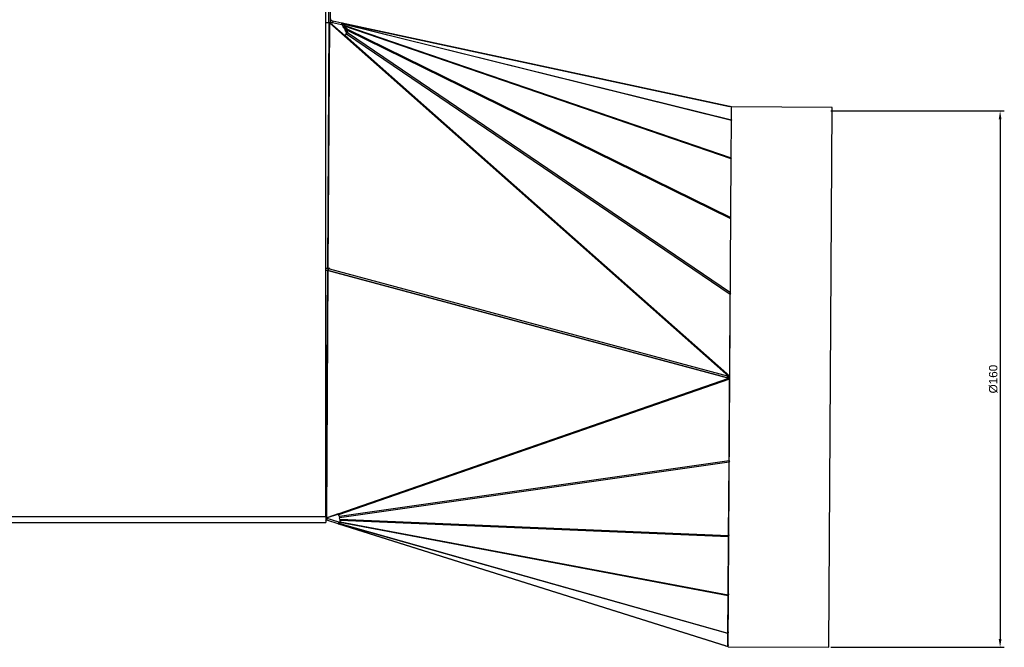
# Model space of a CAD drawing. Header units: inches. Extents: x -3977 to 448, y -4288 to 2176.
# Tile 71 of 206: x -343 to -49, y -4185 to -3998. Entities that reach past the tile are written whole.
import ezdxf

# ---------------------------------------------------------------- set-up
doc = ezdxf.new("R2010")
doc.units = ezdxf.units.IN
doc.header["$MEASUREMENT"] = 0
doc.layers.get('DEFPOINTS').update_dxf_attribs({"lineweight": 20})
doc.layers.add('COTE', color=5, linetype='Continuous', lineweight=9)
doc.styles.get("Standard").update_dxf_attribs({"font": 'arial.ttf'})
doc.dimstyles.new('ISO-25$0', dxfattribs={"dimtxt": 100, "dimasz": 50, "dimexe": 1.25, "dimexo": 0.625, "dimtad": 1, "dimtxsty": 'Standard', "dimcen": 2.5, "dimadec": 0, "dimazin": 0, "dimtfac": 1, "dimtmove": 0, "dimatfit": 3, "dimfxl": 1, "dimarcsym": 0})

# ---------------------------------------------------------------- blocks, each defined once
blk = doc.blocks.new('*D29')
at = {"layer": 'COTE', "color": 0, "lineweight": -2, "transparency": 16777216}
for p, q in [((-100.79, -4024.98), (-49.04, -4024.98)), ((-50.29, -4027.48), (-50.29, -4182.48)), ((-100.79, -4184.98), (-49.04, -4184.98))]:
    blk.add_line(p, q, dxfattribs=at)
at = {"layer": 'COTE', "color": 0, "transparency": 16777216}
for points in [[(-50.71, -4027.48), (-49.88, -4027.48), (-50.29, -4024.98)], [(-50.71, -4182.48), (-49.88, -4182.48), (-50.29, -4184.98)]]:
    blk.add_solid(points, dxfattribs=at)
at = {"layer": 'DEFPOINTS', "color": 0, "transparency": 16777216}
for p in [(-101.42, -4024.98), (-101.42, -4184.98), (-50.29, -4184.98)]:
    blk.add_point(p, dxfattribs=at)
at = {"layer": 'COTE', "color": 0, "transparency": 16777216, "insert": (-53.61, -4104.98), "char_height": 2.5, "attachment_point": 2, "rotation": 90}
blk.add_mtext('%%c160', dxfattribs=at)

msp = doc.modelspace()

# ---------------------------------------------------------------- linework, layer by layer
at = {"color": 7, "linetype": 'Continuous', "lineweight": 25}
for p, q in [((-251.478, -4146.005), (-251.478, -3839.505)), ((-250.628, -3988.278), (-250.604, -3998.663)), ((-250.128, -3988.277), (-250.103, -3998.782)), ((-251.478, -3998.657), (-250.5, -3998.663)), ((-250.5, -3998.663), (-250.965, -4072.028)), ((-250.707, -4072.029), (-250.242, -3998.776)), ((-250.242, -3998.776), (-250.5, -3998.663)), ((-250.5, -3998.663), (-250.496, -3998.663)), ((-250.109, -3998.777), (-250.496, -3998.663)), ((-245.822, -4002.693), (-250.242, -3998.776)), ((-250.242, -3998.776), (-250.109, -3998.777)), ((-245.766, -4002.626), (-250.109, -3998.777)), ((-249.338, -3998.212), (-249.443, -3998.701)), ((-246.73, -3999.284), (-249.443, -3998.701)), ((-246.625, -3998.795), (-249.338, -3998.212)), ((-246.73, -3999.284), (-246.625, -3998.795)), ((-246.676, -3999.309), (-246.544, -3998.833)), ((-246.37, -3999.464), (-246.676, -3999.309)), ((-246.238, -3998.988), (-246.544, -3998.833)), ((-246.37, -3999.464), (-246.238, -3998.988)), ((-246.342, -3999.565), (-246.196, -3999.139)), ((-246.342, -3999.565), (-245.917, -3999.939)), ((-246.286, -3999.818), (-246.217, -3999.675)), ((-246.286, -3999.818), (-246.161, -3999.724)), ((-246.281, -3999.989), (-245.667, -4000.661)), ((-246.196, -3999.139), (-245.771, -3999.513)), ((-245.973, -4000.105), (-245.856, -3999.761)), ((-245.973, -4000.105), (-245.182, -4000.851)), ((-245.856, -3999.761), (-245.003, -4000.565)), ((-245.854, -4002.552), (-245.718, -4002.398)), ((-245.749, -4000.879), (-245.237, -4001.736)), ((-245.419, -4002.011), (-245.718, -4002.398)), ((-245.313, -4002.07), (-245.623, -4002.462)), ((-245.265, -4001.143), (-245.22, -4000.917)), ((-245.265, -4001.143), (-245.064, -4001.733)), ((-245.22, -4000.917), (-244.979, -4001.627)), ((-250.965, -4072.028), (-251.478, -4072.024)), ((-251.478, -4072.524), (-250.969, -4072.528)), ((-250.969, -4072.528), (-251.438, -4146.437)), ((-251.179, -4146.394), (-250.71, -4072.563)), ((-250.71, -4072.563), (-250.969, -4072.528)), ((-250.969, -4072.528), (-250.965, -4072.528)), ((-250.965, -4072.028), (-250.707, -4072.029)), ((-250.578, -4072.563), (-250.965, -4072.528)), ((-250.71, -4072.563), (-250.578, -4072.563)), ((-250.225, -4072.032), (-250.707, -4072.029)), ((-250.226, -4072.192), (-250.225, -4072.032)), ((-1533.978, -4146.005), (-251.478, -4146.005)), ((-251.518, -4147.021), (-251.478, -4147.168)), ((-251.478, -4146.005), (-251.478, -4147.755)), ((-251.438, -4146.437), (-251.478, -4146.437)), ((-251.478, -4146.437), (-251.178, -4146.439)), ((-251.027, -4146.574), (-251.478, -4146.505)), ((-251.178, -4147.051), (-251.478, -4147.005)), ((-251.438, -4146.437), (-251.179, -4146.394)), ((-251.438, -4146.437), (-251.434, -4146.437)), ((-251.434, -4146.437), (-251.046, -4146.395)), ((-247.707, -4145.189), (-251.179, -4146.394)), ((-251.179, -4146.394), (-251.046, -4146.395)), ((-251.178, -4146.439), (-251.169, -4146.438)), ((-251.178, -4147.051), (-251.027, -4146.574)), ((-247.724, -4148.14), (-251.178, -4147.051)), ((-251.047, -4146.395), (-251.169, -4146.438)), ((-247.694, -4145.231), (-251.046, -4146.395)), ((-247.573, -4147.663), (-251.027, -4146.574)), ((-247.404, -4145.894), (-247.625, -4145.427)), ((-247.246, -4146.782), (-247.31, -4146.337)), ((-247.222, -4147.158), (-247.163, -4147.536)), ((-1533.978, -4147.755), (-251.478, -4147.755)), ((-247.573, -4147.663), (-247.724, -4148.14)), ((-247.515, -4147.668), (-247.637, -4148.147)), ((-247.419, -4148.129), (-247.637, -4148.147)), ((-247.298, -4147.65), (-247.515, -4147.668)), ((-247.298, -4147.65), (-247.419, -4148.129)), ((-247.221, -4147.571), (-247.303, -4148.01)), ((-247.213, -4147.801), (-247.303, -4148.01)), ((-247.174, -4147.463), (-247.221, -4147.571)), ((-247.163, -4147.535), (-247.213, -4147.801))]:
    msp.add_line(p, q, dxfattribs=at)
at = {"color": 2, "linetype": 'Continuous', "lineweight": 25}
for p, q in [((-246.625, -3998.795), (-130.976, -4023.656)), ((-130.895, -4023.694), (-246.544, -3998.833)), ((-246.238, -3998.988), (-130.417, -4027.675)), ((-130.418, -4027.816), (-246.196, -3999.139)), ((-130.491, -4039.301), (-245.856, -3999.761)), ((-245.771, -3999.513), (-130.489, -4039.024)), ((-131.255, -4104.231), (-245.822, -4002.693)), ((-245.623, -4002.462), (-130.969, -4104.076)), ((-130.814, -4079.725), (-245.313, -4002.07)), ((-130.605, -4057.193), (-245.22, -4000.917)), ((-245.003, -4000.565), (-130.602, -4056.736)), ((-244.979, -4001.627), (-130.744, -4079.103)), ((-130.924, -4023.667), (-130.976, -4023.656)), ((-130.926, -4023.674), (-130.924, -4023.667)), ((-130.393, -4023.802), (-130.895, -4023.694)), ((-130.417, -4027.689), (-130.393, -4023.792)), ((-100.393, -4023.983), (-130.393, -4023.792)), ((-101.415, -4184.979), (-100.393, -4023.983)), ((-130.49, -4039.073), (-130.418, -4027.784)), ((-131.415, -4184.789), (-130.491, -4039.227)), ((-250.71, -4072.563), (-131.183, -4104.751)), ((-250.578, -4072.563), (-131.051, -4104.752)), ((-131.255, -4104.231), (-250.226, -4072.192)), ((-130.969, -4104.076), (-130.814, -4079.725)), ((-130.748, -4079.803), (-130.814, -4079.725)), ((-247.707, -4145.189), (-131.183, -4104.751)), ((-131.012, -4104.958), (-247.625, -4145.427)), ((-131.553, -4104.43), (-131.853, -4104.536)), ((-131.57, -4104.612), (-131.498, -4104.587)), ((-131.553, -4104.43), (-131.501, -4104.165)), ((-131.553, -4104.43), (-131.498, -4104.587)), ((-131.498, -4104.587), (-130.904, -4104.378)), ((-131.051, -4104.752), (-131.183, -4104.751)), ((-131.167, -4129.311), (-131.012, -4104.958)), ((-131.131, -4104.227), (-131.005, -4104.249)), ((-130.907, -4104.88), (-131.012, -4104.958)), ((-130.903, -4104.154), (-130.969, -4104.076)), ((-247.404, -4145.894), (-131.167, -4129.311)), ((-131.062, -4129.232), (-131.167, -4129.311)), ((-131.064, -4129.537), (-131.138, -4129.763)), ((-131.138, -4129.763), (-247.31, -4146.337)), ((-131.277, -4151.642), (-131.138, -4129.763)), ((-247.246, -4146.782), (-131.277, -4151.642)), ((-131.27, -4152.017), (-247.222, -4147.158)), ((-132.246, -4184.55), (-247.724, -4148.14)), ((-247.637, -4148.147), (-132.159, -4184.557)), ((-131.508, -4180.909), (-247.419, -4148.129)), ((-247.303, -4148.01), (-131.469, -4180.769)), ((-131.398, -4169.639), (-247.213, -4147.801)), ((-247.163, -4147.536), (-131.38, -4169.368)), ((-131.38, -4169.368), (-131.27, -4152.017)), ((-131.203, -4151.416), (-131.277, -4151.642)), ((-131.204, -4151.665), (-131.27, -4152.017)), ((-131.469, -4180.769), (-131.398, -4169.639)), ((-131.316, -4169.199), (-131.398, -4169.639)), ((-131.314, -4169.016), (-131.38, -4169.368)), ((-131.533, -4184.754), (-131.508, -4180.909)), ((-131.386, -4180.329), (-131.469, -4180.769)), ((-131.387, -4180.43), (-131.458, -4180.709)), ((-131.443, -4180.643), (-131.443, -4180.652)), ((-132.246, -4184.55), (-132.197, -4184.566)), ((-132.194, -4184.558), (-132.197, -4184.566)), ((-132.159, -4184.557), (-131.533, -4184.754)), ((-131.411, -4184.275), (-131.533, -4184.754)), ((-131.513, -4184.755), (-131.531, -4184.749)), ((-131.416, -4184.292), (-131.513, -4184.755)), ((-131.415, -4184.789), (-101.415, -4184.979))]:
    msp.add_line(p, q, dxfattribs=at)
at = {"color": 8, "linetype": 'Continuous', "lineweight": 25}
for p, q in [((-245.918, -3999.944), (-246.286, -3999.818)), ((-246.281, -3999.989), (-245.97, -4000.095)), ((-245.749, -4000.879), (-245.261, -4001.119)), ((-245.633, -4002.473), (-245.718, -4002.398)), ((-245.204, -4000.889), (-245.667, -4000.661)), ((-245.419, -4002.011), (-245.319, -4002.078)), ((-245.125, -4001.812), (-245.237, -4001.736)), ((-250.706, -4072.029), (-250.709, -4072.551)), ((-250.7, -4072.552), (-250.697, -4072.029)), ((-251.178, -4146.409), (-251.178, -4146.439)), ((-251.169, -4146.438), (-251.169, -4146.408))]:
    msp.add_line(p, q, dxfattribs=at)
at = {"color": 7, "linetype": 'Continuous', "lineweight": 25, "flags": 128}
msp.add_lwpolyline([(-245.771, -3999.513), (-245.779, -3999.538), (-245.788, -3999.565), (-245.798, -3999.593), (-245.808, -3999.623), (-245.819, -3999.655), (-245.831, -3999.689), (-245.843, -3999.724), (-245.856, -3999.761)], dxfattribs=at)
at = {"color": 7, "linetype": 'Continuous', "lineweight": 25}
for centre, radius, start, end in [((-246.76, -3999.419), 0.138, 52.65465, 77.44132), ((-246.67, -3998.998), 0.208, 52.65465, 77.44132), ((-246.57, -3999.573), 0.228, 2.20489, 28.6626), ((-247.107, -3999.928), 0.829, 355.74124, 7.60486), ((-246.538, -3999.152), 0.343, 2.20489, 28.6626), ((-240.171, -4007.352), 7.323, 138.11033, 140.49741), ((-249.345, -3999.403), 3.887, 337.67718, 341.10997), ((-269.582, -3985.809), 29.092, 326.1579, 326.80665), ((-239.656, -4005.984), 6.879, 140.69498, 145.32344), ((-240.02, -4003.882), 5.986, 146.3487, 150.31151), ((-242.029, -4143.359), 5.966, 197.86345, 200.28327), ((-241.77, -4144.929), 5.716, 189.72119, 194.25813), ((-241.745, -4146.622), 5.504, 181.66843, 185.5903), ((-247.665, -4147.949), 0.2, 252.95392, 278.18034), ((-247.534, -4147.536), 0.133, 252.95392, 278.18034), ((-247.61, -4147.825), 0.359, 302.15549, 328.88453), ((-247.425, -4147.447), 0.239, 302.15549, 328.88453), ((-494.765, -4100.576), 252.016, 349.19945, 349.26077)]:
    msp.add_arc(centre, radius, start, end, dxfattribs=at)
at = {"color": 2, "linetype": 'Continuous', "lineweight": 25}
for centre, radius, start, end in [((-131.021, -4023.859), 0.208, 52.65465, 77.44132), ((-131.023, -4024.12), 0.463, 59.31492, 77.73271), ((-132.188, -4184.359), 0.2, 252.95392, 278.18034), ((-132.063, -4184.139), 0.447, 252.62661, 269.59431)]:
    msp.add_arc(centre, radius, start, end, dxfattribs=at)
for centre, major_axis, ratio, start_param, end_param in [((-130.749, -4079.869), (0.286, 1.618), 0.0548729, 1.2591977, 1.4916011), ((-141.375, -4094.911), (10.364, -9.254), 0.1078952, 6.1421116, 6.3463681), ((-141.167, -4108.356), (10.144, 3.444), 0.1398553, 6.2521033, 6.4202781), ((-141.375, -4094.911), (10.451, -9.308), 0.0714108, 6.1416375, 6.345894), ((-141.167, -4108.356), (10.255, 3.509), 0.0921636, 6.2510076, 6.4191824), ((-131.061, -4129.105), (-0.063, 1.506), 0.0766279, 1.7045954, 2.0193672), ((-131.2, -4150.957), (0.027, 1.5), 0.0481653, 2.0453052, 2.3557824), ((-131.31, -4168.29), (0.099, 1.508), 0.0003747, 3.6044123, 3.9157772), ((-131.38, -4179.405), (0.142, 1.519), 0.0570285, 3.2854969, 3.6019426)]:
    msp.add_ellipse(centre, major_axis=major_axis, ratio=ratio, start_param=start_param, end_param=end_param, dxfattribs=at)
at = {"color": 7, "linetype": 'Continuous', "lineweight": 25}
msp.add_open_spline([(-250.128, -3997.232), (-250.117, -3997.346), (-250.095, -3997.573), (-249.92, -3997.873), (-249.664, -3998.108), (-249.446, -3998.177), (-249.338, -3998.212)], degree=3, dxfattribs=at)
msp.add_open_spline([(-250.104, -3998.344), (-250.044, -3998.404), (-249.861, -3998.584), (-249.61, -3998.654), (-249.443, -3998.701)], degree=3, knots=[0, 0, 0, 0, 0.332762, 1, 1, 1, 1], dxfattribs=at)
at = {"color": 2, "linetype": 'Continuous', "lineweight": 25}
for points, knots in [([(-130.417, -4027.689), (-130.404, -4027.704), (-130.376, -4027.736), (-130.403, -4027.768), (-130.418, -4027.784)], [0, 0, 0, 0, 0.4804065, 1, 1, 1, 1]), ([(-130.49, -4039.073), (-130.479, -4039.102), (-130.459, -4039.153), (-130.481, -4039.204), (-130.491, -4039.227)], [0, 0, 0, 0, 0.5484079, 1, 1, 1, 1])]:
    msp.add_open_spline(points, degree=3, knots=knots, dxfattribs=at)

# ---------------------------------------------------------------- dimensions: what is measured, and where the dimension line sits
at = {"layer": 'COTE'}
dim = msp.add_linear_dim(base=(-50.292, -4184.979), p1=(-101.415, -4024.979), p2=(-101.415, -4184.979), angle=270, text='%%c<>', dimstyle='ISO-25$0', override={"dimtxt": 2.5, "dimasz": 2.5}, dxfattribs=at)
dim.commit()
dim.dimension.update_dxf_attribs({"geometry": '*D29', "text_midpoint": (-50.292, -4104.979), "dimtype": 160})

doc.saveas('drawing.dxf')
